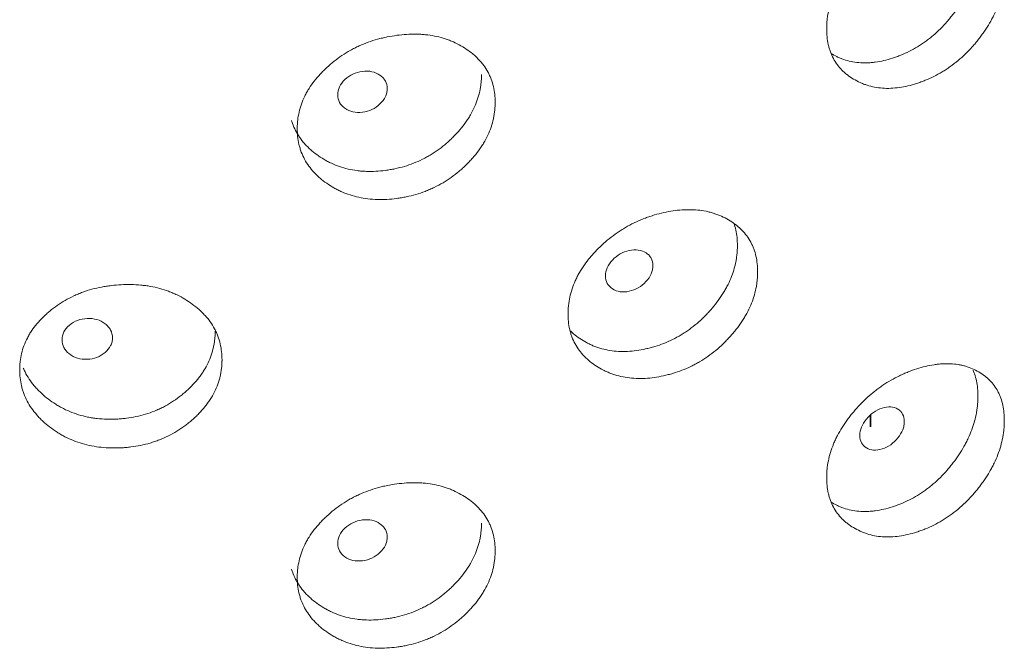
# Model space of a CAD drawing. Header units: millimetres. Extents: x 4 to 1188, y 1 to 840.
# Tile 152 of 203: x 975.08 to 980.72, y 233.26 to 236.86. Entities that reach past the tile are written whole.
import ezdxf

# ---------------------------------------------------------------- set-up
doc = ezdxf.new("R2010")
doc.units = ezdxf.units.MM
doc.layers.add('1', color=7, linetype='Continuous')

msp = doc.modelspace()

# ---------------------------------------------------------------- linework, layer by layer
at = {"layer": '1', "color": 154, "linetype": 'Continuous', "lineweight": 35}
msp.add_line((979.9509, 234.5948), (979.9509, 234.5271), dxfattribs=at)
at = {"layer": '1', "color": 154, "linetype": 'Continuous', "lineweight": 13}
for points, knots in [([(980.7156, 237.1286), (980.7156, 237.1266), (980.7156, 237.1247), (980.7155, 237.1208), (980.7154, 237.1149), (980.715, 237.1011), (980.7136, 237.0813), (980.7117, 237.0651), (980.71, 237.0529), (980.7094, 237.0489), (980.7081, 237.0407), (980.7074, 237.0367), (980.7005, 237), (980.6913, 236.9674), (980.6724, 236.9184), (980.6654, 236.902), (980.6554, 236.8815), (980.6534, 236.8774), (980.6492, 236.8693), (980.6429, 236.8571), (980.6361, 236.8451), (980.6222, 236.8212), (980.6122, 236.8056), (980.5965, 236.7826), (980.5911, 236.775), (980.58, 236.7599), (980.5743, 236.7524), (980.5627, 236.7376), (980.5567, 236.7303), (980.5476, 236.7193), (980.5445, 236.7157), (980.5383, 236.7085), (980.5352, 236.705), (980.5194, 236.6873), (980.5063, 236.6737), (980.4659, 236.6344), (980.4372, 236.6102), (980.4028, 236.5856), (980.3989, 236.583), (980.3912, 236.5777), (980.3796, 236.5699), (980.3678, 236.5626), (980.3442, 236.5484), (980.3283, 236.5397), (980.2962, 236.5238), (980.2799, 236.5165), (980.2553, 236.5065), (980.247, 236.5034), (980.2346, 236.4989), (980.2304, 236.4974), (980.2221, 236.4946), (980.2179, 236.4932), (980.1806, 236.4813), (980.1476, 236.4735), (980.0986, 236.4665), (980.0823, 236.465), (980.05, 236.4637), (980.0342, 236.4639), (979.988, 236.4672), (979.9514, 236.4742), (979.9171, 236.4862), (979.9035, 236.4914), (979.8968, 236.4943), (979.8772, 236.5032), (979.8646, 236.5098), (979.8405, 236.5243), (979.829, 236.5322), (979.8125, 236.545), (979.8045, 236.5516), (979.7967, 236.5587), (979.7917, 236.5634), (979.7892, 236.5659), (979.7672, 236.5882), (979.7508, 236.6103), (979.7311, 236.647), (979.7239, 236.663), (979.7181, 236.68), (979.7158, 236.6868), (979.7148, 236.6903), (979.7117, 236.7008), (979.7099, 236.7079), (979.702, 236.7436), (979.6985, 236.781), (979.6995, 236.82), (979.7003, 236.8357), (979.7009, 236.8436), (979.7033, 236.8674), (979.7057, 236.8834), (979.7154, 236.9313), (979.7251, 236.9635), (979.7402, 237), (979.7419, 237.0041), (979.7455, 237.0122), (979.751, 237.0242), (979.7569, 237.0362), (979.7693, 237.0598), (979.7783, 237.0754), (979.7976, 237.106), (979.808, 237.1211), (979.8245, 237.1434), (979.8301, 237.1508), (979.8389, 237.1619), (979.8418, 237.1655), (979.8478, 237.1728), (979.8508, 237.1764), (979.878, 237.2087), (979.904, 237.2359), (979.9458, 237.274), (979.9602, 237.2863), (979.9789, 237.301), (979.9826, 237.3039), (979.9902, 237.3096), (979.994, 237.3125), (980.0054, 237.3208), (980.013, 237.3262), (980.0516, 237.3522), (980.0834, 237.3704), (980.1241, 237.39), (980.1364, 237.3956), (980.1488, 237.4009), (980.1571, 237.4044), (980.1613, 237.4061), (980.1821, 237.4143), (980.1986, 237.4202), (980.2481, 237.436), (980.281, 237.4441), (980.3176, 237.4498), (980.3217, 237.4504), (980.3298, 237.4514), (980.3419, 237.4529), (980.3696, 237.4552), (980.4079, 237.4555), (980.4447, 237.4516), (980.4695, 237.4468), (980.4799, 237.4442), (980.4869, 237.4424), (980.4903, 237.4415), (980.5209, 237.4325), (980.5459, 237.4215), (980.5807, 237.4013), (980.5918, 237.3939), (980.6051, 237.3838), (980.6077, 237.3817), (980.6128, 237.3775), (980.6204, 237.3711), (980.6276, 237.3643), (980.6507, 237.341), (980.6663, 237.3198), (980.682, 237.2898), (980.685, 237.2837), (980.6905, 237.271), (980.693, 237.2645), (980.7, 237.2448), (980.7038, 237.2313), (980.7127, 237.1893), (980.7155, 237.1597), (980.7156, 237.1286)], [0, 0, 0, 0, 0.001953, 0.001953, 0.003906, 0.007813, 0.015625, 0.023438, 0.023438, 0.027344, 0.027344, 0.03125, 0.03125, 0.0625, 0.0625, 0.078125, 0.078125, 0.082031, 0.082031, 0.085938, 0.09375, 0.09375, 0.109375, 0.109375, 0.117188, 0.117188, 0.125, 0.125, 0.132813, 0.132813, 0.136719, 0.136719, 0.140625, 0.140625, 0.15625, 0.15625, 0.1875, 0.1875, 0.191406, 0.191406, 0.195313, 0.203125, 0.203125, 0.21875, 0.21875, 0.234375, 0.234375, 0.242188, 0.242188, 0.246094, 0.246094, 0.25, 0.25, 0.28125, 0.28125, 0.296875, 0.296875, 0.3125, 0.3125, 0.34375, 0.351563, 0.351563, 0.359375, 0.359375, 0.375, 0.375, 0.390625, 0.390625, 0.398438, 0.402344, 0.402344, 0.40625, 0.40625, 0.4375, 0.4375, 0.453125, 0.457031, 0.457031, 0.460938, 0.460938, 0.46875, 0.46875, 0.5, 0.507813, 0.507813, 0.515625, 0.515625, 0.53125, 0.53125, 0.5625, 0.5625, 0.566406, 0.566406, 0.570313, 0.578125, 0.578125, 0.59375, 0.59375, 0.609375, 0.609375, 0.617188, 0.617188, 0.621094, 0.621094, 0.625, 0.625, 0.65625, 0.65625, 0.671875, 0.671875, 0.675781, 0.675781, 0.679688, 0.679688, 0.6875, 0.6875, 0.71875, 0.71875, 0.726563, 0.730469, 0.730469, 0.734375, 0.734375, 0.75, 0.75, 0.78125, 0.78125, 0.785156, 0.785156, 0.789063, 0.796875, 0.8125, 0.828125, 0.835938, 0.839844, 0.839844, 0.84375, 0.84375, 0.875, 0.875, 0.890625, 0.890625, 0.894531, 0.894531, 0.898438, 0.90625, 0.90625, 0.9375, 0.9375, 0.945313, 0.945313, 0.953125, 0.953125, 0.96875, 0.96875, 1, 1, 1, 1]), ([(980.5646, 237.2686), (980.5646, 237.2667), (980.5646, 237.2648), (980.5646, 237.2609), (980.5645, 237.2551), (980.564, 237.2415), (980.5628, 237.2219), (980.561, 237.206), (980.5594, 237.194), (980.5588, 237.19), (980.5575, 237.182), (980.5569, 237.178), (980.5503, 237.1418), (980.5415, 237.1096), (980.5235, 237.0612), (980.5167, 237.045), (980.5073, 237.0247), (980.5053, 237.0207), (980.5013, 237.0126), (980.4952, 237.0005), (980.4887, 236.9886), (980.4663, 236.9492), (980.4459, 236.9187), (980.4177, 236.8817), (980.4119, 236.8744), (980.403, 236.8635), (980.4, 236.8599), (980.394, 236.8527), (980.391, 236.8492), (980.3756, 236.8316), (980.3502, 236.8043), (980.3162, 236.7728), (980.2911, 236.7521), (980.28, 236.7435), (980.2726, 236.7379), (980.2689, 236.7351), (980.235, 236.7105), (980.2041, 236.6917), (980.1565, 236.6678), (980.1365, 236.6587), (980.1161, 236.6506), (980.1079, 236.6475), (980.1038, 236.646), (980.0915, 236.6415), (980.0833, 236.6387), (980.0424, 236.6257), (980.0098, 236.6181), (979.9695, 236.6126), (979.9614, 236.6118), (979.9493, 236.6108), (979.9453, 236.6105), (979.9373, 236.61), (979.9174, 236.6092), (979.8981, 236.6097), (979.8529, 236.6136), (979.8207, 236.6204), (979.7902, 236.6314), (979.7835, 236.6339), (979.7801, 236.6352), (979.7702, 236.6393), (979.7637, 236.6422), (979.746, 236.6508), (979.735, 236.6569), (979.7244, 236.6634)], [0, 0, 0, 0, 0.00523, 0.00523, 0.010461, 0.020921, 0.041843, 0.062764, 0.062764, 0.073225, 0.073225, 0.083686, 0.083686, 0.167371, 0.167371, 0.209214, 0.209214, 0.219674, 0.219674, 0.230135, 0.251057, 0.251057, 0.334742, 0.334742, 0.355663, 0.355663, 0.366124, 0.366124, 0.376585, 0.376585, 0.418428, 0.46027, 0.481192, 0.491652, 0.491652, 0.502113, 0.502113, 0.585799, 0.585799, 0.627641, 0.638102, 0.638102, 0.648563, 0.648563, 0.669484, 0.669484, 0.75317, 0.75317, 0.774091, 0.774091, 0.784552, 0.784552, 0.795012, 0.836855, 0.836855, 0.920541, 0.931001, 0.931001, 0.941462, 0.941462, 0.962383, 0.962383, 1, 1, 1, 1]), ([(977.8027, 236.384), (977.8027, 236.3821), (977.8026, 236.3801), (977.8026, 236.3762), (977.8025, 236.3704), (977.802, 236.3567), (977.8004, 236.3371), (977.7983, 236.3213), (977.7964, 236.3094), (977.7957, 236.3054), (977.7942, 236.2975), (977.7934, 236.2936), (977.7856, 236.2581), (977.7751, 236.2271), (977.7538, 236.1813), (977.7458, 236.1662), (977.7346, 236.1474), (977.7323, 236.1437), (977.7276, 236.1362), (977.7204, 236.1252), (977.7128, 236.1143), (977.697, 236.0929), (977.6858, 236.079), (977.668, 236.0587), (977.6619, 236.052), (977.6494, 236.0389), (977.643, 236.0324), (977.6299, 236.0195), (977.6232, 236.0132), (977.6129, 236.0039), (977.6094, 236.0008), (977.6024, 235.9947), (977.5989, 235.9917), (977.5811, 235.9767), (977.5665, 235.9654), (977.521, 235.933), (977.4888, 235.9138), (977.4502, 235.8952), (977.4459, 235.8932), (977.4372, 235.8892), (977.4242, 235.8834), (977.4111, 235.8781), (977.3846, 235.868), (977.3669, 235.8621), (977.3309, 235.8516), (977.3128, 235.8471), (977.2853, 235.8414), (977.2761, 235.8397), (977.2622, 235.8374), (977.2576, 235.8366), (977.2483, 235.8352), (977.2437, 235.8346), (977.202, 235.8291), (977.1653, 235.8269), (977.1109, 235.8283), (977.0929, 235.8296), (977.057, 235.8338), (977.0396, 235.8368), (976.9884, 235.848), (976.9479, 235.8612), (976.91, 235.8791), (976.8951, 235.8867), (976.8877, 235.8906), (976.866, 235.9029), (976.8522, 235.9117), (976.8257, 235.9303), (976.813, 235.9401), (976.7948, 235.9557), (976.786, 235.9637), (976.7775, 235.9721), (976.7719, 235.9777), (976.7692, 235.9806), (976.745, 236.0067), (976.727, 236.0316), (976.7054, 236.0716), (976.6976, 236.0889), (976.6911, 236.1068), (976.6887, 236.1141), (976.6875, 236.1177), (976.6842, 236.1287), (976.6822, 236.1361), (976.6735, 236.1732), (976.6697, 236.2112), (976.6708, 236.25), (976.6717, 236.2656), (976.6723, 236.2734), (976.675, 236.2968), (976.6776, 236.3123), (976.6881, 236.3586), (976.6988, 236.3892), (976.7154, 236.4231), (976.7173, 236.4269), (976.7212, 236.4343), (976.7272, 236.4455), (976.7337, 236.4564), (976.7473, 236.478), (976.7572, 236.492), (976.7785, 236.5193), (976.7899, 236.5326), (976.808, 236.5522), (976.8142, 236.5586), (976.8238, 236.5681), (976.8271, 236.5713), (976.8336, 236.5775), (976.8369, 236.5806), (976.867, 236.6083), (976.8956, 236.631), (976.9417, 236.662), (976.9577, 236.6718), (976.9783, 236.6833), (976.9825, 236.6856), (976.9908, 236.69), (976.995, 236.6922), (977.0076, 236.6986), (977.0161, 236.7026), (977.0588, 236.7221), (977.094, 236.7348), (977.1393, 236.7474), (977.1529, 236.7509), (977.1667, 236.7541), (977.1759, 236.7562), (977.1806, 236.7571), (977.2037, 236.7618), (977.2221, 236.7648), (977.2773, 236.7722), (977.3139, 236.7746), (977.3549, 236.774), (977.3594, 236.7739), (977.3685, 236.7735), (977.382, 236.7729), (977.413, 236.7705), (977.456, 236.7641), (977.4972, 236.7539), (977.525, 236.7448), (977.5368, 236.7404), (977.5446, 236.7374), (977.5484, 236.7359), (977.5829, 236.7216), (977.611, 236.7063), (977.6502, 236.6801), (977.6627, 236.6708), (977.6777, 236.6584), (977.6807, 236.6559), (977.6865, 236.6508), (977.695, 236.6431), (977.7031, 236.6351), (977.7292, 236.6077), (977.7469, 236.5838), (977.7647, 236.5511), (977.768, 236.5444), (977.7743, 236.5308), (977.7771, 236.5239), (977.785, 236.503), (977.7893, 236.4888), (977.7994, 236.4452), (977.8026, 236.4151), (977.8027, 236.384)], [0, 0, 0, 0, 0.001953, 0.001953, 0.003906, 0.007812, 0.015625, 0.023437, 0.023437, 0.027344, 0.027344, 0.03125, 0.03125, 0.0625, 0.0625, 0.078125, 0.078125, 0.082031, 0.082031, 0.085937, 0.09375, 0.09375, 0.109375, 0.109375, 0.117187, 0.117187, 0.125, 0.125, 0.132812, 0.132812, 0.136719, 0.136719, 0.140625, 0.140625, 0.15625, 0.15625, 0.1875, 0.1875, 0.191406, 0.191406, 0.195313, 0.203125, 0.203125, 0.21875, 0.21875, 0.234375, 0.234375, 0.242188, 0.242188, 0.246094, 0.246094, 0.25, 0.25, 0.28125, 0.28125, 0.296875, 0.296875, 0.3125, 0.3125, 0.34375, 0.351563, 0.351563, 0.359375, 0.359375, 0.375, 0.375, 0.390625, 0.390625, 0.398438, 0.402344, 0.402344, 0.40625, 0.40625, 0.4375, 0.4375, 0.453125, 0.457031, 0.457031, 0.460937, 0.460937, 0.46875, 0.46875, 0.5, 0.507812, 0.507812, 0.515625, 0.515625, 0.53125, 0.53125, 0.5625, 0.5625, 0.566406, 0.566406, 0.570312, 0.578125, 0.578125, 0.59375, 0.59375, 0.609375, 0.609375, 0.617187, 0.617187, 0.621094, 0.621094, 0.625, 0.625, 0.65625, 0.65625, 0.671875, 0.671875, 0.675781, 0.675781, 0.679687, 0.679687, 0.6875, 0.6875, 0.71875, 0.71875, 0.726562, 0.730469, 0.730469, 0.734375, 0.734375, 0.75, 0.75, 0.78125, 0.78125, 0.785156, 0.785156, 0.789062, 0.796875, 0.8125, 0.828125, 0.835937, 0.839844, 0.839844, 0.84375, 0.84375, 0.875, 0.875, 0.890625, 0.890625, 0.894531, 0.894531, 0.898437, 0.90625, 0.90625, 0.9375, 0.9375, 0.945312, 0.945312, 0.953125, 0.953125, 0.96875, 0.96875, 1, 1, 1, 1]), ([(977.7245, 236.5427), (977.7245, 236.5408), (977.7245, 236.5389), (977.7245, 236.535), (977.7244, 236.5292), (977.7239, 236.5157), (977.7224, 236.4964), (977.7204, 236.4808), (977.7186, 236.469), (977.7179, 236.4651), (977.7165, 236.4573), (977.7157, 236.4534), (977.7083, 236.4184), (977.6984, 236.3877), (977.678, 236.3424), (977.6703, 236.3274), (977.6596, 236.3088), (977.6574, 236.3051), (977.6529, 236.2977), (977.646, 236.2866), (977.6386, 236.2758), (977.6133, 236.2403), (977.5903, 236.2133), (977.5585, 236.1813), (977.552, 236.1749), (977.542, 236.1656), (977.5386, 236.1625), (977.5318, 236.1563), (977.5284, 236.1533), (977.5111, 236.1384), (977.4825, 236.1155), (977.4443, 236.0898), (977.4161, 236.0735), (977.4037, 236.0668), (977.3954, 236.0625), (977.3912, 236.0603), (977.3533, 236.0415), (977.3187, 236.0281), (977.2655, 236.0123), (977.2431, 236.0067), (977.2204, 236.0021), (977.2112, 236.0004), (977.2067, 235.9996), (977.1929, 235.9972), (977.1838, 235.9959), (977.1382, 235.9899), (977.102, 235.9878), (977.0572, 235.9893), (977.0482, 235.9898), (977.0349, 235.9909), (977.0304, 235.9913), (977.0215, 235.9922), (976.9995, 235.9948), (976.9781, 235.9986), (976.928, 236.0103), (976.8924, 236.0226), (976.8588, 236.0387), (976.8513, 236.0424), (976.8476, 236.0443), (976.8367, 236.0501), (976.8295, 236.0541), (976.8086, 236.0666), (976.7952, 236.0755), (976.7695, 236.0943), (976.7572, 236.1042), (976.7396, 236.1199), (976.7339, 236.1253), (976.7256, 236.1336), (976.7229, 236.1365), (976.7175, 236.1421), (976.7149, 236.145), (976.6917, 236.171), (976.6745, 236.1959), (976.6539, 236.2358), (976.6464, 236.2529), (976.6403, 236.2707), (976.6385, 236.2762), (976.6379, 236.2782), (976.6373, 236.2801)], [0, 0, 0, 0, 0.004254, 0.004254, 0.008508, 0.017016, 0.034032, 0.051048, 0.051048, 0.059556, 0.059556, 0.068064, 0.068064, 0.136129, 0.136129, 0.170161, 0.170161, 0.178669, 0.178669, 0.187177, 0.204193, 0.204193, 0.272257, 0.272257, 0.289273, 0.289273, 0.297781, 0.297781, 0.306289, 0.306289, 0.340321, 0.374353, 0.391369, 0.399877, 0.399877, 0.408386, 0.408386, 0.47645, 0.47645, 0.510482, 0.51899, 0.51899, 0.527498, 0.527498, 0.544514, 0.544514, 0.612578, 0.612578, 0.629594, 0.629594, 0.638102, 0.638102, 0.64661, 0.680643, 0.680643, 0.748707, 0.757215, 0.757215, 0.765723, 0.765723, 0.782739, 0.782739, 0.816771, 0.816771, 0.850803, 0.850803, 0.867819, 0.867819, 0.876327, 0.876327, 0.884835, 0.884835, 0.9529, 0.9529, 0.986932, 0.99544, 0.99544, 1, 1, 1, 1]), ([(976.9019, 236.4271), (976.9019, 236.4111), (976.9052, 236.3966), (976.919, 236.3709), (976.9292, 236.3597), (976.9571, 236.3401), (976.9725, 236.3333), (977.0059, 236.3259), (977.0237, 236.3252), (977.0826, 236.3326), (977.1159, 236.3482), (977.1573, 236.3879), (977.1676, 236.4019), (977.178, 236.4238), (977.1805, 236.4313), (977.1839, 236.4466), (977.1848, 236.4544), (977.1847, 236.4787), (977.1813, 236.4932), (977.171, 236.5124), (977.1667, 236.5184), (977.1565, 236.5295), (977.1506, 236.5346), (977.1297, 236.549), (977.1144, 236.5556), (977.0811, 236.5628), (977.0633, 236.5634), (977.0043, 236.5559), (976.9707, 236.5403), (976.9159, 236.4884), (976.9021, 236.4592), (976.9019, 236.4271)], [0, 0, 0, 0, 0.0625, 0.0625, 0.125, 0.125, 0.1875, 0.1875, 0.25, 0.25, 0.375, 0.375, 0.4375, 0.4375, 0.46875, 0.46875, 0.5, 0.5, 0.5625, 0.5625, 0.59375, 0.59375, 0.625, 0.625, 0.6875, 0.6875, 0.75, 0.75, 0.875, 0.875, 1, 1, 1, 1]), ([(979.3043, 235.4144), (979.3043, 235.4124), (979.3042, 235.4105), (979.3042, 235.4066), (979.3041, 235.4007), (979.3036, 235.387), (979.3021, 235.3672), (979.3001, 235.3512), (979.2983, 235.3392), (979.2977, 235.3352), (979.2962, 235.3272), (979.2955, 235.3231), (979.2881, 235.2871), (979.2781, 235.2552), (979.2578, 235.2078), (979.2502, 235.192), (979.2396, 235.1724), (979.2374, 235.1685), (979.2329, 235.1606), (979.226, 235.149), (979.2188, 235.1375), (979.2038, 235.1149), (979.1931, 235.1001), (979.1761, 235.0784), (979.1703, 235.0712), (979.1584, 235.0571), (979.1523, 235.0501), (979.1398, 235.0362), (979.1334, 235.0294), (979.1236, 235.0192), (979.1203, 235.0158), (979.1137, 235.0092), (979.1103, 235.0059), (979.0934, 234.9896), (979.0794, 234.977), (979.036, 234.9411), (979.0053, 234.9194), (978.9683, 234.8977), (978.9642, 234.8953), (978.9559, 234.8907), (978.9435, 234.8839), (978.931, 234.8775), (978.9057, 234.8653), (978.8887, 234.858), (978.8543, 234.8447), (978.8369, 234.8388), (978.8106, 234.8309), (978.8018, 234.8284), (978.7885, 234.825), (978.7841, 234.8239), (978.7752, 234.8217), (978.7707, 234.8207), (978.7309, 234.8119), (978.6957, 234.8068), (978.6435, 234.804), (978.6262, 234.8038), (978.5917, 234.8052), (978.5749, 234.8068), (978.5258, 234.8139), (978.4868, 234.8239), (978.4504, 234.8388), (978.436, 234.8452), (978.4289, 234.8485), (978.408, 234.8591), (978.3947, 234.8668), (978.3691, 234.8833), (978.3569, 234.8921), (978.3394, 234.9063), (978.3309, 234.9136), (978.3227, 234.9213), (978.3173, 234.9265), (978.3147, 234.9291), (978.2914, 234.9533), (978.274, 234.9767), (978.2532, 235.0151), (978.2456, 235.0317), (978.2394, 235.0491), (978.237, 235.0562), (978.2359, 235.0597), (978.2326, 235.0705), (978.2307, 235.0777), (978.2224, 235.1141), (978.2186, 235.1518), (978.2197, 235.1907), (978.2206, 235.2063), (978.2212, 235.2142), (978.2237, 235.2378), (978.2263, 235.2536), (978.2365, 235.3007), (978.2468, 235.3321), (978.2628, 235.3673), (978.2646, 235.3713), (978.2684, 235.379), (978.2742, 235.3907), (978.2805, 235.4021), (978.2936, 235.4247), (978.3031, 235.4395), (978.3236, 235.4686), (978.3346, 235.4828), (978.3521, 235.5038), (978.3581, 235.5107), (978.3674, 235.521), (978.3705, 235.5244), (978.3768, 235.5312), (978.38, 235.5345), (978.4089, 235.5646), (978.4365, 235.5896), (978.4809, 235.6242), (978.4962, 235.6353), (978.5161, 235.6484), (978.5201, 235.651), (978.5281, 235.6561), (978.5321, 235.6586), (978.5442, 235.666), (978.5524, 235.6708), (978.5934, 235.6936), (978.6272, 235.7091), (978.6706, 235.7253), (978.6838, 235.7299), (978.697, 235.7342), (978.7058, 235.7369), (978.7103, 235.7383), (978.7324, 235.7448), (978.7501, 235.7493), (978.803, 235.761), (978.838, 235.7663), (978.8772, 235.7689), (978.8816, 235.7692), (978.8902, 235.7696), (978.9032, 235.77), (978.9328, 235.77), (978.9739, 235.767), (979.0132, 235.7601), (979.0398, 235.7532), (979.051, 235.7498), (979.0585, 235.7474), (979.0622, 235.7461), (979.095, 235.7346), (979.1219, 235.7215), (979.1592, 235.6984), (979.1711, 235.6901), (979.1854, 235.6789), (979.1882, 235.6766), (979.1937, 235.6719), (979.2019, 235.6649), (979.2096, 235.6575), (979.2344, 235.6322), (979.2512, 235.6097), (979.2681, 235.5784), (979.2713, 235.572), (979.2773, 235.5589), (979.28, 235.5522), (979.2875, 235.5319), (979.2915, 235.518), (979.3012, 235.4753), (979.3042, 235.4454), (979.3043, 235.4144)], [0, 0, 0, 0, 0.001953, 0.001953, 0.003906, 0.007812, 0.015625, 0.023437, 0.023437, 0.027344, 0.027344, 0.03125, 0.03125, 0.0625, 0.0625, 0.078125, 0.078125, 0.082031, 0.082031, 0.085937, 0.09375, 0.09375, 0.109375, 0.109375, 0.117187, 0.117187, 0.125, 0.125, 0.132812, 0.132812, 0.136719, 0.136719, 0.140625, 0.140625, 0.15625, 0.15625, 0.1875, 0.1875, 0.191406, 0.191406, 0.195312, 0.203125, 0.203125, 0.21875, 0.21875, 0.234375, 0.234375, 0.242187, 0.242187, 0.246094, 0.246094, 0.25, 0.25, 0.28125, 0.28125, 0.296875, 0.296875, 0.3125, 0.3125, 0.34375, 0.351562, 0.351562, 0.359375, 0.359375, 0.375, 0.375, 0.390625, 0.390625, 0.398437, 0.402344, 0.402344, 0.40625, 0.40625, 0.4375, 0.4375, 0.453125, 0.457031, 0.457031, 0.460937, 0.460937, 0.46875, 0.46875, 0.5, 0.507812, 0.507812, 0.515625, 0.515625, 0.53125, 0.53125, 0.5625, 0.5625, 0.566406, 0.566406, 0.570312, 0.578125, 0.578125, 0.59375, 0.59375, 0.609375, 0.609375, 0.617187, 0.617187, 0.621094, 0.621094, 0.625, 0.625, 0.65625, 0.65625, 0.671875, 0.671875, 0.675781, 0.675781, 0.679687, 0.679687, 0.6875, 0.6875, 0.71875, 0.71875, 0.726562, 0.730469, 0.730469, 0.734375, 0.734375, 0.75, 0.75, 0.78125, 0.78125, 0.785156, 0.785156, 0.789062, 0.796875, 0.8125, 0.828125, 0.835937, 0.839844, 0.839844, 0.84375, 0.84375, 0.875, 0.875, 0.890625, 0.890625, 0.894531, 0.894531, 0.898437, 0.90625, 0.90625, 0.9375, 0.9375, 0.945312, 0.945312, 0.953125, 0.953125, 0.96875, 0.96875, 1, 1, 1, 1]), ([(979.1684, 235.6934), (979.1729, 235.6804), (979.1766, 235.6672), (979.1857, 235.6254), (979.1886, 235.5959), (979.1886, 235.5652)], [0, 0, 0, 0, 0.324781, 0.324781, 1, 1, 1, 1]), ([(979.1886, 235.5652), (979.1886, 235.5633), (979.1886, 235.5613), (979.1885, 235.5575), (979.1884, 235.5517), (979.188, 235.5382), (979.1866, 235.5187), (979.1847, 235.5029), (979.183, 235.491), (979.1823, 235.4871), (979.181, 235.4792), (979.1802, 235.4752), (979.1732, 235.4396), (979.1637, 235.4081), (979.1444, 235.3612), (979.1371, 235.3456), (979.1269, 235.3261), (979.1248, 235.3222), (979.1205, 235.3145), (979.1139, 235.3029), (979.1069, 235.2915), (979.0828, 235.254), (979.0609, 235.2252), (979.0306, 235.1906), (979.0244, 235.1838), (979.0148, 235.1736), (979.0116, 235.1703), (979.0051, 235.1636), (979.0019, 235.1603), (978.9854, 235.144), (978.9581, 235.1189), (978.9216, 235.0902), (978.8947, 235.0716), (978.8829, 235.064), (978.875, 235.059), (978.871, 235.0565), (978.8347, 235.0347), (978.8016, 235.0185), (978.7508, 234.9986), (978.7293, 234.9911), (978.7076, 234.9848), (978.6988, 234.9823), (978.6944, 234.9811), (978.6813, 234.9777), (978.6725, 234.9756), (978.6289, 234.966), (978.5942, 234.9611), (978.5511, 234.959), (978.5425, 234.9588), (978.5297, 234.9588), (978.5254, 234.9589), (978.5169, 234.9591), (978.4957, 234.9599), (978.4752, 234.9621), (978.4271, 234.9698), (978.3928, 234.9793), (978.3604, 234.9927), (978.3533, 234.9958), (978.3497, 234.9974), (978.3392, 235.0023), (978.3323, 235.0058), (978.3121, 235.0166), (978.2992, 235.0244), (978.2744, 235.0412), (978.2626, 235.0501), (978.2457, 235.0645), (978.2402, 235.0694), (978.2343, 235.075), (978.2337, 235.0756), (978.2332, 235.0761)], [0, 0, 0, 0, 0.004892, 0.004892, 0.009784, 0.019568, 0.039136, 0.058704, 0.058704, 0.068488, 0.068488, 0.078272, 0.078272, 0.156544, 0.156544, 0.195679, 0.195679, 0.205463, 0.205463, 0.215247, 0.234815, 0.234815, 0.313087, 0.313087, 0.332655, 0.332655, 0.342439, 0.342439, 0.352223, 0.352223, 0.391359, 0.430495, 0.450063, 0.459847, 0.459847, 0.469631, 0.469631, 0.547902, 0.547902, 0.587038, 0.596822, 0.596822, 0.606606, 0.606606, 0.626174, 0.626174, 0.704446, 0.704446, 0.724014, 0.724014, 0.733798, 0.733798, 0.743582, 0.782718, 0.782718, 0.860989, 0.870773, 0.870773, 0.880557, 0.880557, 0.900125, 0.900125, 0.939261, 0.939261, 0.978397, 0.978397, 0.997965, 0.997965, 1, 1, 1, 1]), ([(978.4339, 235.3911), (978.4338, 235.375), (978.4371, 235.3609), (978.4503, 235.3362), (978.4601, 235.3259), (978.4869, 235.3085), (978.5016, 235.303), (978.5337, 235.2983), (978.5508, 235.2991), (978.6072, 235.3112), (978.6391, 235.3295), (978.6788, 235.3726), (978.6887, 235.3874), (978.6986, 235.4102), (978.701, 235.4178), (978.7043, 235.4334), (978.7051, 235.4412), (978.705, 235.4655), (978.7017, 235.4798), (978.6919, 235.4982), (978.6878, 235.5038), (978.678, 235.5141), (978.6724, 235.5187), (978.6524, 235.5315), (978.6377, 235.5368), (978.6058, 235.5413), (978.5887, 235.5404), (978.5322, 235.5282), (978.5, 235.5098), (978.4473, 235.4535), (978.434, 235.4232), (978.4339, 235.3911)], [0, 0, 0, 0, 0.0625, 0.0625, 0.125, 0.125, 0.1875, 0.1875, 0.25, 0.25, 0.375, 0.375, 0.4375, 0.4375, 0.46875, 0.46875, 0.5, 0.5, 0.5625, 0.5625, 0.59375, 0.59375, 0.625, 0.625, 0.6875, 0.6875, 0.75, 0.75, 0.875, 0.875, 1, 1, 1, 1]), ([(976.2401, 234.9115), (976.2401, 234.9095), (976.24, 234.9076), (976.24, 234.9037), (976.2399, 234.8978), (976.2393, 234.8842), (976.2378, 234.8647), (976.2356, 234.8491), (976.2336, 234.8373), (976.2329, 234.8334), (976.2314, 234.8256), (976.2305, 234.8218), (976.2225, 234.787), (976.2117, 234.7568), (976.1898, 234.7128), (976.1816, 234.6983), (976.17, 234.6805), (976.1677, 234.6769), (976.1628, 234.6698), (976.1554, 234.6593), (976.1476, 234.6491), (976.1314, 234.629), (976.1198, 234.616), (976.1015, 234.5972), (976.0953, 234.591), (976.0824, 234.5789), (976.0758, 234.5729), (976.0624, 234.5612), (976.0555, 234.5554), (976.0449, 234.5469), (976.0413, 234.5441), (976.0341, 234.5385), (976.0305, 234.5358), (976.0123, 234.5223), (975.9972, 234.5122), (975.9506, 234.4836), (975.9175, 234.467), (975.8779, 234.4515), (975.8735, 234.4498), (975.8646, 234.4466), (975.8513, 234.4419), (975.8378, 234.4376), (975.8108, 234.4297), (975.7925, 234.4252), (975.7557, 234.4177), (975.7372, 234.4147), (975.709, 234.4113), (975.6996, 234.4103), (975.6854, 234.4091), (975.6807, 234.4087), (975.6712, 234.4081), (975.6665, 234.4078), (975.6239, 234.4057), (975.5865, 234.4065), (975.5309, 234.4124), (975.5125, 234.4152), (975.4759, 234.4223), (975.4581, 234.4267), (975.4059, 234.442), (975.3647, 234.4586), (975.3261, 234.4796), (975.3109, 234.4884), (975.3034, 234.4929), (975.2814, 234.507), (975.2673, 234.5169), (975.2403, 234.5376), (975.2274, 234.5485), (975.2089, 234.5656), (975.2, 234.5743), (975.1913, 234.5834), (975.1857, 234.5895), (975.1829, 234.5926), (975.1583, 234.6206), (975.14, 234.647), (975.1181, 234.6888), (975.1101, 234.7067), (975.1036, 234.7251), (975.1011, 234.7326), (975.0999, 234.7363), (975.0965, 234.7476), (975.0945, 234.7551), (975.0857, 234.793), (975.0818, 234.8312), (975.083, 234.8699), (975.0839, 234.8855), (975.0845, 234.8933), (975.0872, 234.9165), (975.0898, 234.9318), (975.1006, 234.9772), (975.1114, 235.0069), (975.1282, 235.0394), (975.1302, 235.0431), (975.1342, 235.0502), (975.1403, 235.0609), (975.1469, 235.0712), (975.1607, 235.0917), (975.1707, 235.1049), (975.1923, 235.1305), (975.2039, 235.1429), (975.2223, 235.161), (975.2287, 235.1669), (975.2384, 235.1756), (975.2417, 235.1785), (975.2484, 235.1842), (975.2518, 235.1871), (975.2823, 235.2123), (975.3114, 235.2327), (975.3584, 235.2599), (975.3746, 235.2684), (975.3957, 235.2782), (975.3999, 235.2802), (975.4084, 235.2839), (975.4127, 235.2857), (975.4255, 235.2911), (975.4342, 235.2945), (975.4777, 235.3104), (975.5136, 235.3203), (975.5598, 235.3292), (975.5738, 235.3316), (975.5879, 235.3336), (975.5973, 235.3349), (975.602, 235.3355), (975.6256, 235.3383), (975.6445, 235.3398), (975.7009, 235.3426), (975.7383, 235.3421), (975.7803, 235.3381), (975.7849, 235.3376), (975.7942, 235.3366), (975.808, 235.3348), (975.8398, 235.3298), (975.8838, 235.32), (975.9261, 235.3064), (975.9547, 235.295), (975.9667, 235.2897), (975.9747, 235.286), (975.9787, 235.2842), (976.014, 235.2671), (976.043, 235.2495), (976.0832, 235.22), (976.0961, 235.2097), (976.1115, 235.1961), (976.1145, 235.1933), (976.1205, 235.1878), (976.1293, 235.1793), (976.1376, 235.1707), (976.1644, 235.1412), (976.1826, 235.1158), (976.201, 235.0817), (976.2044, 235.0747), (976.2108, 235.0606), (976.2138, 235.0534), (976.2219, 235.0319), (976.2263, 235.0173), (976.2367, 234.973), (976.24, 234.9426), (976.2401, 234.9115)], [0, 0, 0, 0, 0.001953, 0.001953, 0.003906, 0.007812, 0.015625, 0.023437, 0.023437, 0.027344, 0.027344, 0.03125, 0.03125, 0.0625, 0.0625, 0.078125, 0.078125, 0.082031, 0.082031, 0.085937, 0.09375, 0.09375, 0.109375, 0.109375, 0.117187, 0.117187, 0.125, 0.125, 0.132812, 0.132812, 0.136719, 0.136719, 0.140625, 0.140625, 0.15625, 0.15625, 0.1875, 0.1875, 0.191406, 0.191406, 0.195312, 0.203125, 0.203125, 0.21875, 0.21875, 0.234375, 0.234375, 0.242187, 0.242187, 0.246094, 0.246094, 0.25, 0.25, 0.28125, 0.28125, 0.296875, 0.296875, 0.3125, 0.3125, 0.34375, 0.351562, 0.351562, 0.359375, 0.359375, 0.375, 0.375, 0.390625, 0.390625, 0.398437, 0.402344, 0.402344, 0.40625, 0.40625, 0.4375, 0.4375, 0.453125, 0.457031, 0.457031, 0.460937, 0.460937, 0.46875, 0.46875, 0.5, 0.507812, 0.507812, 0.515625, 0.515625, 0.53125, 0.53125, 0.5625, 0.5625, 0.566406, 0.566406, 0.570312, 0.578125, 0.578125, 0.59375, 0.59375, 0.609375, 0.609375, 0.617187, 0.617187, 0.621094, 0.621094, 0.625, 0.625, 0.65625, 0.65625, 0.671875, 0.671875, 0.675781, 0.675781, 0.679687, 0.679687, 0.6875, 0.6875, 0.71875, 0.71875, 0.726562, 0.730469, 0.730469, 0.734375, 0.734375, 0.75, 0.75, 0.78125, 0.78125, 0.785156, 0.785156, 0.789062, 0.796875, 0.8125, 0.828125, 0.835937, 0.839844, 0.839844, 0.84375, 0.84375, 0.875, 0.875, 0.890625, 0.890625, 0.894531, 0.894531, 0.898437, 0.90625, 0.90625, 0.9375, 0.9375, 0.945312, 0.945312, 0.953125, 0.953125, 0.96875, 0.96875, 1, 1, 1, 1]), ([(975.3247, 235.0254), (975.3246, 235.0094), (975.328, 234.9947), (975.342, 234.9678), (975.3524, 234.9557), (975.3809, 234.9338), (975.3966, 234.9257), (975.4306, 234.9156), (975.4489, 234.9134), (975.5089, 234.9159), (975.5429, 234.9287), (975.5853, 234.965), (975.5959, 234.978), (975.6064, 234.9991), (975.609, 235.0064), (975.6125, 235.0214), (975.6134, 235.0291), (975.6133, 235.0534), (975.6098, 235.0682), (975.5993, 235.0883), (975.5949, 235.0946), (975.5844, 235.1066), (975.5785, 235.1121), (975.5571, 235.1284), (975.5415, 235.1362), (975.5074, 235.1462), (975.4892, 235.1483), (975.4291, 235.1457), (975.3948, 235.1329), (975.3389, 235.0856), (975.3248, 235.0575), (975.3247, 235.0254)], [0, 0, 0, 0, 0.0625, 0.0625, 0.125, 0.125, 0.1875, 0.1875, 0.25, 0.25, 0.375, 0.375, 0.4375, 0.4375, 0.46875, 0.46875, 0.5, 0.5, 0.5625, 0.5625, 0.59375, 0.59375, 0.625, 0.625, 0.6875, 0.6875, 0.75, 0.75, 0.875, 0.875, 1, 1, 1, 1]), ([(976.201, 235.0749), (976.201, 235.073), (976.201, 235.071), (976.2009, 235.0672), (976.2008, 235.0614), (976.2003, 235.048), (976.1988, 235.0287), (976.1968, 235.0133), (976.1949, 235.0017), (976.1942, 234.9978), (976.1927, 234.9901), (976.1919, 234.9863), (976.1843, 234.9519), (976.174, 234.922), (976.1531, 234.8784), (976.1452, 234.864), (976.1342, 234.8463), (976.1319, 234.8427), (976.1273, 234.8357), (976.1201, 234.8253), (976.1126, 234.815), (976.0866, 234.7816), (976.0629, 234.7565), (976.0302, 234.7271), (976.0235, 234.7213), (976.0132, 234.7127), (976.0098, 234.7099), (976.0028, 234.7043), (975.9993, 234.7016), (975.9815, 234.688), (975.9522, 234.6675), (975.9129, 234.645), (975.884, 234.6309), (975.8714, 234.6253), (975.8628, 234.6216), (975.8585, 234.6198), (975.8196, 234.6041), (975.7842, 234.5935), (975.7297, 234.5821), (975.7068, 234.5783), (975.6835, 234.5756), (975.6742, 234.5746), (975.6695, 234.5742), (975.6555, 234.573), (975.6462, 234.5723), (975.5996, 234.5701), (975.5626, 234.571), (975.5168, 234.5761), (975.5077, 234.5774), (975.494, 234.5795), (975.4895, 234.5803), (975.4804, 234.582), (975.4579, 234.5863), (975.4361, 234.5919), (975.3851, 234.6076), (975.3488, 234.6229), (975.3145, 234.6418), (975.307, 234.646), (975.3032, 234.6482), (975.2921, 234.6549), (975.2848, 234.6595), (975.2634, 234.6737), (975.2498, 234.6837), (975.2237, 234.7046), (975.2112, 234.7155), (975.1933, 234.7327), (975.1875, 234.7385), (975.1791, 234.7475), (975.1763, 234.7506), (975.1709, 234.7567), (975.1682, 234.7598), (975.1447, 234.7877), (975.1272, 234.8139), (975.1096, 234.8489), (975.1062, 234.8562), (975.103, 234.8636)], [0, 0, 0, 0, 0.004383, 0.004383, 0.008765, 0.01753, 0.035061, 0.052591, 0.052591, 0.061356, 0.061356, 0.070121, 0.070121, 0.140243, 0.140243, 0.175303, 0.175303, 0.184068, 0.184068, 0.192834, 0.210364, 0.210364, 0.280485, 0.280485, 0.298016, 0.298016, 0.306781, 0.306781, 0.315546, 0.315546, 0.350607, 0.385667, 0.403198, 0.411963, 0.411963, 0.420728, 0.420728, 0.490849, 0.490849, 0.52591, 0.534675, 0.534675, 0.54344, 0.54344, 0.56097, 0.56097, 0.631092, 0.631092, 0.648622, 0.648622, 0.657387, 0.657387, 0.666152, 0.701213, 0.701213, 0.771334, 0.7801, 0.7801, 0.788865, 0.788865, 0.806395, 0.806395, 0.841456, 0.841456, 0.876516, 0.876516, 0.894047, 0.894047, 0.902812, 0.902812, 0.911577, 0.911577, 0.981698, 0.981698, 1, 1, 1, 1]), ([(980.7156, 234.5624), (980.7156, 234.5605), (980.7156, 234.5585), (980.7155, 234.5546), (980.7154, 234.5488), (980.715, 234.535), (980.7136, 234.5151), (980.7117, 234.499), (980.71, 234.4868), (980.7094, 234.4827), (980.7081, 234.4746), (980.7074, 234.4705), (980.7005, 234.4339), (980.6913, 234.4013), (980.6724, 234.3522), (980.6654, 234.3359), (980.6554, 234.3154), (980.6534, 234.3113), (980.6492, 234.3031), (980.6429, 234.291), (980.6361, 234.2789), (980.6222, 234.2551), (980.6122, 234.2395), (980.5965, 234.2165), (980.5911, 234.2089), (980.58, 234.1938), (980.5743, 234.1863), (980.5627, 234.1715), (980.5567, 234.1641), (980.5476, 234.1532), (980.5445, 234.1496), (980.5383, 234.1424), (980.5352, 234.1388), (980.5194, 234.1212), (980.5063, 234.1076), (980.4659, 234.0683), (980.4372, 234.0441), (980.4028, 234.0195), (980.3989, 234.0168), (980.3912, 234.0115), (980.3796, 234.0038), (980.3678, 233.9964), (980.3442, 233.9823), (980.3283, 233.9736), (980.2962, 233.9576), (980.2799, 233.9503), (980.2553, 233.9404), (980.247, 233.9372), (980.2346, 233.9327), (980.2304, 233.9313), (980.2221, 233.9285), (980.2179, 233.9271), (980.1806, 233.9152), (980.1476, 233.9073), (980.0986, 233.9004), (980.0823, 233.8989), (980.05, 233.8976), (980.0342, 233.8978), (979.988, 233.9011), (979.9514, 233.9081), (979.9171, 233.9201), (979.9035, 233.9253), (979.8968, 233.9281), (979.8772, 233.9371), (979.8646, 233.9437), (979.8405, 233.9582), (979.829, 233.966), (979.8125, 233.9788), (979.8045, 233.9855), (979.7967, 233.9925), (979.7917, 233.9973), (979.7892, 233.9998), (979.7672, 234.022), (979.7508, 234.0442), (979.7311, 234.0809), (979.7239, 234.0969), (979.7181, 234.1138), (979.7158, 234.1207), (979.7148, 234.1242), (979.7117, 234.1346), (979.7099, 234.1417), (979.702, 234.1775), (979.6985, 234.2148), (979.6995, 234.2538), (979.7003, 234.2695), (979.7009, 234.2775), (979.7033, 234.3013), (979.7057, 234.3172), (979.7154, 234.3652), (979.7251, 234.3974), (979.7402, 234.4339), (979.7419, 234.4379), (979.7455, 234.446), (979.751, 234.4581), (979.7569, 234.47), (979.7693, 234.4937), (979.7783, 234.5093), (979.7976, 234.5399), (979.808, 234.555), (979.8245, 234.5773), (979.8301, 234.5847), (979.8389, 234.5957), (979.8418, 234.5994), (979.8478, 234.6067), (979.8508, 234.6103), (979.878, 234.6426), (979.904, 234.6698), (979.9458, 234.7079), (979.9602, 234.7201), (979.9789, 234.7349), (979.9826, 234.7378), (979.9902, 234.7435), (979.994, 234.7463), (980.0054, 234.7547), (980.013, 234.76), (980.0516, 234.7861), (980.0834, 234.8042), (980.1241, 234.8238), (980.1364, 234.8295), (980.1488, 234.8348), (980.1571, 234.8382), (980.1613, 234.8399), (980.1821, 234.8482), (980.1986, 234.8541), (980.2481, 234.8699), (980.281, 234.878), (980.3176, 234.8837), (980.3217, 234.8842), (980.3298, 234.8853), (980.3419, 234.8868), (980.3696, 234.8891), (980.4079, 234.8893), (980.4447, 234.8855), (980.4695, 234.8806), (980.4799, 234.8781), (980.4869, 234.8763), (980.4903, 234.8753), (980.5209, 234.8663), (980.5459, 234.8554), (980.5807, 234.8351), (980.5918, 234.8278), (980.6051, 234.8177), (980.6077, 234.8156), (980.6128, 234.8114), (980.6204, 234.805), (980.6276, 234.7982), (980.6507, 234.7749), (980.6663, 234.7537), (980.682, 234.7237), (980.685, 234.7175), (980.6905, 234.7049), (980.693, 234.6984), (980.7, 234.6787), (980.7038, 234.6651), (980.7127, 234.6231), (980.7155, 234.5935), (980.7156, 234.5624)], [0, 0, 0, 0, 0.001953, 0.001953, 0.003906, 0.007813, 0.015625, 0.023438, 0.023438, 0.027344, 0.027344, 0.03125, 0.03125, 0.0625, 0.0625, 0.078125, 0.078125, 0.082031, 0.082031, 0.085938, 0.09375, 0.09375, 0.109375, 0.109375, 0.117188, 0.117188, 0.125, 0.125, 0.132813, 0.132813, 0.136719, 0.136719, 0.140625, 0.140625, 0.15625, 0.15625, 0.1875, 0.1875, 0.191406, 0.191406, 0.195313, 0.203125, 0.203125, 0.21875, 0.21875, 0.234375, 0.234375, 0.242188, 0.242188, 0.246094, 0.246094, 0.25, 0.25, 0.28125, 0.28125, 0.296875, 0.296875, 0.3125, 0.3125, 0.34375, 0.351563, 0.351563, 0.359375, 0.359375, 0.375, 0.375, 0.390625, 0.390625, 0.398438, 0.402344, 0.402344, 0.40625, 0.40625, 0.4375, 0.4375, 0.453125, 0.457031, 0.457031, 0.460938, 0.460938, 0.46875, 0.46875, 0.5, 0.507813, 0.507813, 0.515625, 0.515625, 0.53125, 0.53125, 0.5625, 0.5625, 0.566406, 0.566406, 0.570313, 0.578125, 0.578125, 0.59375, 0.59375, 0.609375, 0.609375, 0.617188, 0.617188, 0.621094, 0.621094, 0.625, 0.625, 0.65625, 0.65625, 0.671875, 0.671875, 0.675781, 0.675781, 0.679688, 0.679688, 0.6875, 0.6875, 0.71875, 0.71875, 0.726563, 0.730469, 0.730469, 0.734375, 0.734375, 0.75, 0.75, 0.78125, 0.78125, 0.785156, 0.785156, 0.789063, 0.796875, 0.8125, 0.828125, 0.835938, 0.839844, 0.839844, 0.84375, 0.84375, 0.875, 0.875, 0.890625, 0.890625, 0.894531, 0.894531, 0.898438, 0.90625, 0.90625, 0.9375, 0.9375, 0.945313, 0.945313, 0.953125, 0.953125, 0.96875, 0.96875, 1, 1, 1, 1]), ([(980.5372, 234.8522), (980.5375, 234.8514), (980.5378, 234.8506), (980.5408, 234.8435), (980.5432, 234.8371), (980.5498, 234.8175), (980.5534, 234.8041), (980.5619, 234.7625), (980.5646, 234.7332), (980.5646, 234.7025)], [0, 0, 0, 0, 0.017682, 0.017682, 0.158013, 0.158013, 0.438675, 0.438675, 1, 1, 1, 1]), ([(980.5646, 234.7025), (980.5646, 234.7006), (980.5646, 234.6986), (980.5646, 234.6948), (980.5645, 234.689), (980.564, 234.6754), (980.5628, 234.6558), (980.561, 234.6399), (980.5594, 234.6279), (980.5588, 234.6239), (980.5575, 234.6159), (980.5569, 234.6118), (980.5503, 234.5757), (980.5415, 234.5435), (980.5235, 234.495), (980.5167, 234.4788), (980.5073, 234.4586), (980.5053, 234.4546), (980.5013, 234.4465), (980.4952, 234.4344), (980.4887, 234.4225), (980.4663, 234.383), (980.4459, 234.3525), (980.4177, 234.3156), (980.4119, 234.3083), (980.403, 234.2974), (980.4, 234.2938), (980.394, 234.2866), (980.391, 234.283), (980.3756, 234.2654), (980.3502, 234.2382), (980.3162, 234.2066), (980.2911, 234.186), (980.28, 234.1774), (980.2726, 234.1718), (980.2689, 234.169), (980.235, 234.1444), (980.2041, 234.1256), (980.1565, 234.1017), (980.1365, 234.0926), (980.1161, 234.0845), (980.1079, 234.0814), (980.1038, 234.0798), (980.0915, 234.0754), (980.0833, 234.0726), (980.0424, 234.0596), (980.0098, 234.0519), (979.9695, 234.0465), (979.9614, 234.0456), (979.9493, 234.0446), (979.9453, 234.0444), (979.9373, 234.0439), (979.9174, 234.0431), (979.8981, 234.0436), (979.8529, 234.0475), (979.8207, 234.0543), (979.7902, 234.0652), (979.7835, 234.0678), (979.7801, 234.0691), (979.7702, 234.0732), (979.7637, 234.0761), (979.746, 234.0847), (979.735, 234.0907), (979.7244, 234.0973)], [0, 0, 0, 0, 0.00523, 0.00523, 0.010461, 0.020921, 0.041843, 0.062764, 0.062764, 0.073225, 0.073225, 0.083686, 0.083686, 0.167371, 0.167371, 0.209214, 0.209214, 0.219674, 0.219674, 0.230135, 0.251057, 0.251057, 0.334742, 0.334742, 0.355663, 0.355663, 0.366124, 0.366124, 0.376585, 0.376585, 0.418428, 0.46027, 0.481192, 0.491652, 0.491652, 0.502113, 0.502113, 0.585799, 0.585799, 0.627641, 0.638102, 0.638102, 0.648563, 0.648563, 0.669484, 0.669484, 0.75317, 0.75317, 0.774091, 0.774091, 0.784552, 0.784552, 0.795012, 0.836855, 0.836855, 0.920541, 0.931001, 0.931001, 0.941462, 0.941462, 0.962383, 0.962383, 1, 1, 1, 1]), ([(979.8893, 234.4785), (979.8892, 234.4624), (979.8923, 234.4485), (979.9047, 234.4249), (979.9139, 234.4154), (979.939, 234.4002), (979.9529, 234.3958), (979.9829, 234.3937), (979.999, 234.3958), (980.0518, 234.4125), (980.0817, 234.4334), (980.1188, 234.4796), (980.128, 234.4952), (980.1373, 234.5187), (980.1396, 234.5266), (980.1426, 234.5425), (980.1434, 234.5503), (980.1433, 234.5746), (980.1402, 234.5886), (980.131, 234.6062), (980.1272, 234.6115), (980.118, 234.621), (980.1128, 234.6252), (980.0941, 234.6363), (980.0804, 234.6405), (980.0505, 234.6425), (980.0345, 234.6402), (979.9815, 234.6235), (979.9513, 234.6025), (979.9019, 234.542), (979.8894, 234.5106), (979.8893, 234.4785)], [0, 0, 0, 0, 0.0625, 0.0625, 0.125, 0.125, 0.1875, 0.1875, 0.25, 0.25, 0.375, 0.375, 0.4375, 0.4375, 0.46875, 0.46875, 0.5, 0.5, 0.5625, 0.5625, 0.59375, 0.59375, 0.625, 0.625, 0.6875, 0.6875, 0.75, 0.75, 0.875, 0.875, 1, 1, 1, 1]), ([(977.8027, 233.8179), (977.8027, 233.816), (977.8026, 233.814), (977.8026, 233.8101), (977.8025, 233.8043), (977.802, 233.7906), (977.8004, 233.7709), (977.7983, 233.7551), (977.7964, 233.7432), (977.7957, 233.7393), (977.7942, 233.7314), (977.7934, 233.7274), (977.7856, 233.692), (977.7751, 233.661), (977.7538, 233.6152), (977.7458, 233.6001), (977.7346, 233.5813), (977.7323, 233.5776), (977.7276, 233.5701), (977.7204, 233.559), (977.7128, 233.5482), (977.697, 233.5267), (977.6858, 233.5129), (977.668, 233.4926), (977.6619, 233.4859), (977.6494, 233.4727), (977.643, 233.4662), (977.6299, 233.4534), (977.6232, 233.4471), (977.6129, 233.4377), (977.6094, 233.4346), (977.6024, 233.4285), (977.5989, 233.4255), (977.5811, 233.4106), (977.5665, 233.3992), (977.521, 233.3669), (977.4888, 233.3477), (977.4502, 233.329), (977.4459, 233.327), (977.4372, 233.3231), (977.4242, 233.3173), (977.4111, 233.312), (977.3846, 233.3019), (977.3669, 233.296), (977.3309, 233.2855), (977.3128, 233.281), (977.2853, 233.2753), (977.2761, 233.2736), (977.2622, 233.2712), (977.2576, 233.2705), (977.2483, 233.2691), (977.2437, 233.2684), (977.202, 233.2629), (977.1653, 233.2607), (977.1109, 233.2622), (977.0929, 233.2635), (977.057, 233.2677), (977.0396, 233.2706), (976.9884, 233.2818), (976.9479, 233.2951), (976.91, 233.313), (976.8951, 233.3205), (976.8877, 233.3245), (976.866, 233.3368), (976.8522, 233.3455), (976.8257, 233.3641), (976.813, 233.374), (976.7948, 233.3896), (976.786, 233.3976), (976.7775, 233.406), (976.7719, 233.4116), (976.7692, 233.4145), (976.745, 233.4405), (976.727, 233.4654), (976.7054, 233.5055), (976.6976, 233.5227), (976.6911, 233.5407), (976.6887, 233.5479), (976.6875, 233.5516), (976.6842, 233.5626), (976.6822, 233.57), (976.6735, 233.6071), (976.6697, 233.645), (976.6708, 233.6838), (976.6717, 233.6994), (976.6723, 233.7073), (976.675, 233.7307), (976.6776, 233.7462), (976.6881, 233.7925), (976.6988, 233.823), (976.7154, 233.857), (976.7173, 233.8607), (976.7212, 233.8682), (976.7272, 233.8793), (976.7337, 233.8903), (976.7473, 233.9118), (976.7572, 233.9258), (976.7785, 233.9532), (976.7899, 233.9665), (976.808, 233.986), (976.8142, 233.9924), (976.8238, 234.002), (976.8271, 234.0051), (976.8336, 234.0114), (976.8369, 234.0145), (976.867, 234.0422), (976.8956, 234.0649), (976.9417, 234.0959), (976.9577, 234.1057), (976.9783, 234.1172), (976.9825, 234.1195), (976.9908, 234.1239), (976.995, 234.1261), (977.0076, 234.1324), (977.0161, 234.1365), (977.0588, 234.156), (977.094, 234.1687), (977.1393, 234.1813), (977.1529, 234.1848), (977.1667, 234.188), (977.1759, 234.19), (977.1806, 234.191), (977.2037, 234.1957), (977.2221, 234.1987), (977.2773, 234.206), (977.3139, 234.2085), (977.3549, 234.2079), (977.3594, 234.2077), (977.3685, 234.2074), (977.382, 234.2068), (977.413, 234.2043), (977.456, 234.198), (977.4972, 234.1878), (977.525, 234.1787), (977.5368, 234.1743), (977.5446, 234.1713), (977.5484, 234.1698), (977.5829, 234.1555), (977.611, 234.1402), (977.6502, 234.114), (977.6627, 234.1047), (977.6777, 234.0923), (977.6807, 234.0898), (977.6865, 234.0847), (977.695, 234.0769), (977.7031, 234.0689), (977.7292, 234.0416), (977.7469, 234.0177), (977.7647, 233.985), (977.768, 233.9783), (977.7743, 233.9647), (977.7771, 233.9578), (977.785, 233.9369), (977.7893, 233.9226), (977.7994, 233.8791), (977.8026, 233.849), (977.8027, 233.8179)], [0, 0, 0, 0, 0.001953, 0.001953, 0.003906, 0.007812, 0.015625, 0.023437, 0.023437, 0.027344, 0.027344, 0.03125, 0.03125, 0.0625, 0.0625, 0.078125, 0.078125, 0.082031, 0.082031, 0.085937, 0.09375, 0.09375, 0.109375, 0.109375, 0.117187, 0.117187, 0.125, 0.125, 0.132812, 0.132812, 0.136719, 0.136719, 0.140625, 0.140625, 0.15625, 0.15625, 0.1875, 0.1875, 0.191406, 0.191406, 0.195312, 0.203125, 0.203125, 0.21875, 0.21875, 0.234375, 0.234375, 0.242187, 0.242187, 0.246094, 0.246094, 0.25, 0.25, 0.28125, 0.28125, 0.296875, 0.296875, 0.3125, 0.3125, 0.34375, 0.351563, 0.351563, 0.359375, 0.359375, 0.375, 0.375, 0.390625, 0.390625, 0.398438, 0.402344, 0.402344, 0.40625, 0.40625, 0.4375, 0.4375, 0.453125, 0.457031, 0.457031, 0.460938, 0.460938, 0.46875, 0.46875, 0.5, 0.507813, 0.507813, 0.515625, 0.515625, 0.53125, 0.53125, 0.5625, 0.5625, 0.566406, 0.566406, 0.570313, 0.578125, 0.578125, 0.59375, 0.59375, 0.609375, 0.609375, 0.617188, 0.617188, 0.621094, 0.621094, 0.625, 0.625, 0.65625, 0.65625, 0.671875, 0.671875, 0.675781, 0.675781, 0.679688, 0.679688, 0.6875, 0.6875, 0.71875, 0.71875, 0.726563, 0.730469, 0.730469, 0.734375, 0.734375, 0.75, 0.75, 0.78125, 0.78125, 0.785156, 0.785156, 0.789063, 0.796875, 0.8125, 0.828125, 0.835938, 0.839844, 0.839844, 0.84375, 0.84375, 0.875, 0.875, 0.890625, 0.890625, 0.894531, 0.894531, 0.898438, 0.90625, 0.90625, 0.9375, 0.9375, 0.945313, 0.945313, 0.953125, 0.953125, 0.96875, 0.96875, 1, 1, 1, 1]), ([(976.9019, 233.861), (976.9019, 233.8449), (976.9052, 233.8305), (976.919, 233.8047), (976.9292, 233.7935), (976.9571, 233.7739), (976.9725, 233.7672), (977.0059, 233.7598), (977.0237, 233.7591), (977.0826, 233.7665), (977.1159, 233.7821), (977.1573, 233.8218), (977.1676, 233.8358), (977.178, 233.8577), (977.1805, 233.8652), (977.1839, 233.8805), (977.1848, 233.8882), (977.1847, 233.9125), (977.1813, 233.927), (977.171, 233.9463), (977.1667, 233.9523), (977.1565, 233.9634), (977.1506, 233.9684), (977.1297, 233.9829), (977.1144, 233.9895), (977.0811, 233.9967), (977.0633, 233.9973), (977.0043, 233.9898), (976.9707, 233.9742), (976.9159, 233.9223), (976.9021, 233.893), (976.9019, 233.861)], [0, 0, 0, 0, 0.0625, 0.0625, 0.125, 0.125, 0.1875, 0.1875, 0.25, 0.25, 0.375, 0.375, 0.4375, 0.4375, 0.46875, 0.46875, 0.5, 0.5, 0.5625, 0.5625, 0.59375, 0.59375, 0.625, 0.625, 0.6875, 0.6875, 0.75, 0.75, 0.875, 0.875, 1, 1, 1, 1]), ([(977.7245, 233.9766), (977.7245, 233.9747), (977.7245, 233.9727), (977.7245, 233.9689), (977.7244, 233.9631), (977.7239, 233.9496), (977.7224, 233.9302), (977.7204, 233.9146), (977.7186, 233.9029), (977.7179, 233.899), (977.7165, 233.8912), (977.7157, 233.8873), (977.7083, 233.8523), (977.6984, 233.8216), (977.678, 233.7762), (977.6703, 233.7612), (977.6596, 233.7426), (977.6574, 233.7389), (977.6529, 233.7315), (977.646, 233.7205), (977.6386, 233.7097), (977.6133, 233.6741), (977.5903, 233.6472), (977.5585, 233.6151), (977.552, 233.6088), (977.542, 233.5994), (977.5386, 233.5963), (977.5318, 233.5902), (977.5284, 233.5872), (977.5111, 233.5722), (977.4825, 233.5494), (977.4443, 233.5237), (977.4161, 233.5073), (977.4037, 233.5007), (977.3954, 233.4963), (977.3912, 233.4942), (977.3533, 233.4754), (977.3187, 233.462), (977.2655, 233.4462), (977.2431, 233.4406), (977.2204, 233.436), (977.2112, 233.4343), (977.2067, 233.4335), (977.1929, 233.4311), (977.1838, 233.4297), (977.1382, 233.4237), (977.102, 233.4217), (977.0572, 233.4232), (977.0482, 233.4237), (977.0349, 233.4248), (977.0304, 233.4252), (977.0215, 233.4261), (976.9995, 233.4287), (976.9781, 233.4325), (976.928, 233.4441), (976.8924, 233.4565), (976.8588, 233.4726), (976.8513, 233.4763), (976.8476, 233.4782), (976.8367, 233.484), (976.8295, 233.488), (976.8086, 233.5004), (976.7952, 233.5093), (976.7695, 233.5281), (976.7572, 233.538), (976.7396, 233.5538), (976.7339, 233.5592), (976.7256, 233.5675), (976.7229, 233.5703), (976.7175, 233.576), (976.7149, 233.5789), (976.6917, 233.6049), (976.6745, 233.6298), (976.6539, 233.6696), (976.6464, 233.6868), (976.6403, 233.7046), (976.6385, 233.7101), (976.6379, 233.7121), (976.6373, 233.714)], [0, 0, 0, 0, 0.004254, 0.004254, 0.008508, 0.017016, 0.034032, 0.051048, 0.051048, 0.059556, 0.059556, 0.068064, 0.068064, 0.136129, 0.136129, 0.170161, 0.170161, 0.178669, 0.178669, 0.187177, 0.204193, 0.204193, 0.272257, 0.272257, 0.289273, 0.289273, 0.297781, 0.297781, 0.306289, 0.306289, 0.340321, 0.374353, 0.391369, 0.399877, 0.399877, 0.408386, 0.408386, 0.47645, 0.47645, 0.510482, 0.51899, 0.51899, 0.527498, 0.527498, 0.544514, 0.544514, 0.612578, 0.612578, 0.629594, 0.629594, 0.638102, 0.638102, 0.64661, 0.680643, 0.680643, 0.748707, 0.757215, 0.757215, 0.765723, 0.765723, 0.782739, 0.782739, 0.816771, 0.816771, 0.850803, 0.850803, 0.867819, 0.867819, 0.876327, 0.876327, 0.884835, 0.884835, 0.9529, 0.9529, 0.986932, 0.99544, 0.99544, 1, 1, 1, 1])]:
    msp.add_open_spline(points, degree=3, knots=knots, dxfattribs=at)

doc.saveas('drawing.dxf')
